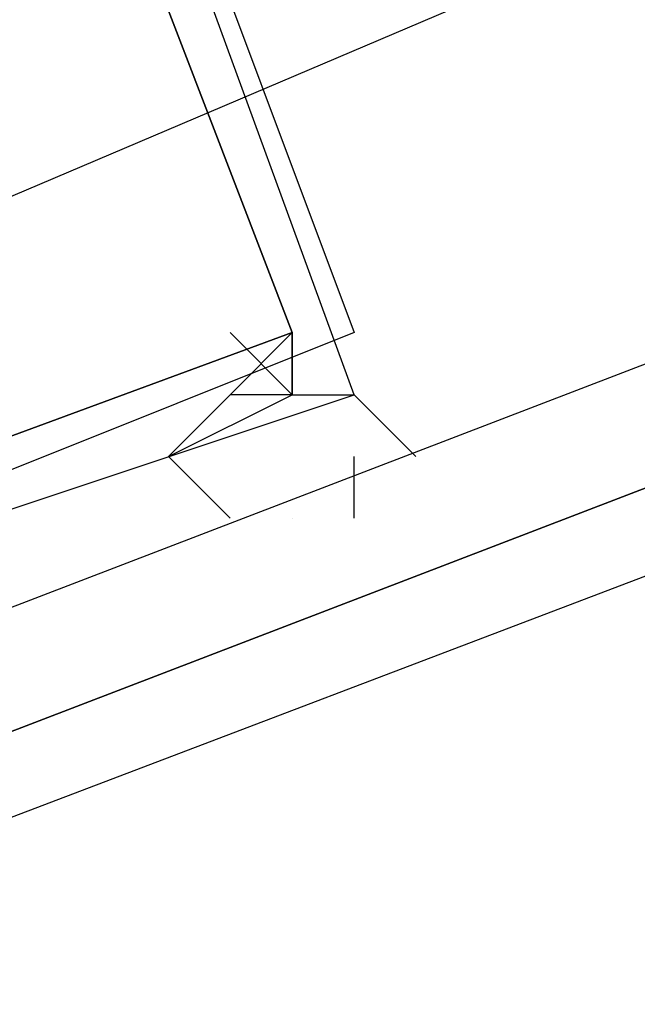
# Model space of a CAD drawing. Header units: feet. Extents: x -79 to 198, y -22 to 181.
# Tile 228 of 256: x 95.648 to 95.781, y 21.633 to 21.845. Entities that reach past the tile are written whole.
import ezdxf

# ---------------------------------------------------------------- set-up
doc = ezdxf.new("R2010")
doc.units = ezdxf.units.FT
doc.layers.add('A-LINEA', color=7, linetype='CONTINUOUS')

msp = doc.modelspace()

# ---------------------------------------------------------------- linework, layer by layer
at = {"layer": 'A-LINEA'}
for p, q in [((93.693, 20.9769), (103.4585, 25.128)), ((93.693, 20.9769), (103.4585, 25.128)), ((95.7067, 21.7644), (95.7067, 21.7644)), ((95.7067, 21.7644), (95.7067, 21.7644)), ((95.7067, 21.7644), (95.7067, 21.7644)), ((95.7067, 21.7644), (95.7067, 21.7644)), ((95.72, 21.7511), (95.72, 21.7511)), ((95.72, 21.7511), (95.72, 21.7511)), ((95.7067, 21.7378), (95.7067, 21.7378)), ((95.7067, 21.7378), (95.7067, 21.7378)), ((95.7067, 21.7378), (95.7067, 21.7378)), ((95.7067, 21.7378), (95.7067, 21.7378)), ((95.72, 21.7378), (95.72, 21.7378)), ((95.72, 21.7378), (95.72, 21.7378))]:
    msp.add_line(p, q, dxfattribs=at)
for points in [[(95.6267, 21.6978), (95.6267, 21.6844), (99.3067, 23.0978), (99.3067, 23.1111), (99.3067, 23.1244), (95.6267, 21.7111), (95.6133, 21.7111), (95.6267, 21.6978)], [(95.6267, 21.6978), (95.6267, 21.6844), (99.3067, 23.0978), (99.3067, 23.1111), (99.3067, 23.1244), (95.6267, 21.7111), (95.6133, 21.7111), (95.6267, 21.6978)], [(95.64, 21.6711), (99.32, 23.0711), (99.32, 23.0844), (99.32, 23.0978), (99.3067, 23.0978), (95.6267, 21.6844), (95.64, 21.6711)], [(95.64, 21.6711), (99.32, 23.0711), (99.32, 23.0844), (99.32, 23.0978), (99.3067, 23.0978), (95.6267, 21.6844), (95.64, 21.6711)], [(95.52, 22.3111), (95.24, 22.2178), (95.44, 21.6711), (95.72, 21.7644), (95.52, 22.3111)], [(95.24, 22.2044), (95.52, 22.3111), (95.72, 21.7778), (95.4533, 21.6711), (95.24, 22.2044)], [(95.52, 22.3111), (95.24, 22.2178), (95.44, 21.6711), (95.72, 21.7644), (95.52, 22.3111)], [(95.24, 22.2044), (95.52, 22.3111), (95.72, 21.7778), (95.4533, 21.6711), (95.24, 22.2044)], [(95.5067, 22.2978), (95.2533, 22.2044), (95.4533, 21.6844), (95.7067, 21.7778), (95.5067, 22.2978)], [(95.2533, 22.2044), (95.5067, 22.2978), (95.7067, 21.7778), (95.4533, 21.6844), (95.2533, 22.2044)], [(95.5067, 22.2978), (95.2533, 22.2044), (95.4533, 21.6844), (95.7067, 21.7778), (95.5067, 22.2978)], [(95.2533, 22.2044), (95.5067, 22.2978), (95.7067, 21.7778), (95.4533, 21.6844), (95.2533, 22.2044)], [(95.6933, 21.7378), (95.6933, 21.7378), (95.6933, 21.7378), (95.68, 21.7511), (95.68, 21.7511), (95.7067, 21.7644), (95.7067, 21.7644), (95.7067, 21.7644), (95.6933, 21.7644), (95.6933, 21.7644), (95.7067, 21.7778), (95.7067, 21.7778), (95.7067, 21.7778), (95.7067, 21.7778), (95.7067, 21.7778), (95.7067, 21.7644), (95.7067, 21.7644), (95.72, 21.7644), (95.72, 21.7644), (95.7333, 21.7511), (95.7333, 21.7511), (95.7333, 21.7511)], [(95.6933, 21.7378), (95.6933, 21.7378), (95.6933, 21.7378), (95.68, 21.7511), (95.68, 21.7511), (95.7067, 21.7644), (95.7067, 21.7644), (95.7067, 21.7644), (95.6933, 21.7644), (95.6933, 21.7644), (95.7067, 21.7778), (95.7067, 21.7778), (95.7067, 21.7778), (95.7067, 21.7778), (95.7067, 21.7778), (95.7067, 21.7644), (95.7067, 21.7644), (95.72, 21.7644), (95.72, 21.7644), (95.7333, 21.7511), (95.7333, 21.7511), (95.7333, 21.7511)], [(95.6933, 21.7778), (95.7067, 21.7644), (95.7067, 21.7644), (95.7067, 21.7644), (95.7067, 21.7644), (95.7067, 21.7644), (95.72, 21.7644), (95.72, 21.7644), (95.7333, 21.7511), (95.7333, 21.7511)], [(95.6933, 21.7778), (95.7067, 21.7644), (95.7067, 21.7644), (95.7067, 21.7644), (95.7067, 21.7644), (95.7067, 21.7644), (95.72, 21.7644), (95.72, 21.7644), (95.7333, 21.7511), (95.7333, 21.7511)], [(95.7067, 21.7644), (95.7067, 21.7778), (95.7067, 21.7778)], [(95.7067, 21.7644), (95.7067, 21.7778), (95.7067, 21.7778)], [(95.6933, 21.7378), (95.6933, 21.7378), (95.6933, 21.7378), (95.6933, 21.7378), (95.68, 21.7511), (95.68, 21.7511), (95.6933, 21.7644), (95.6933, 21.7644), (95.6933, 21.7644), (95.6933, 21.7644), (95.6933, 21.7644), (95.6933, 21.7644), (95.6933, 21.7644)], [(95.6933, 21.7378), (95.6933, 21.7378), (95.6933, 21.7378), (95.6933, 21.7378), (95.68, 21.7511), (95.68, 21.7511), (95.6933, 21.7644), (95.6933, 21.7644), (95.6933, 21.7644), (95.6933, 21.7644), (95.6933, 21.7644), (95.6933, 21.7644), (95.6933, 21.7644)], [(95.6933, 21.7644), (95.6933, 21.7644), (95.6933, 21.7644)], [(95.6933, 21.7644), (95.6933, 21.7644), (95.6933, 21.7644)], [(95.7067, 21.7644), (95.7067, 21.7644), (95.7067, 21.7644)], [(95.7067, 21.7644), (95.7067, 21.7644), (95.7067, 21.7644)], [(95.72, 21.7378), (95.72, 21.7378), (95.72, 21.7511)], [(95.72, 21.7378), (95.72, 21.7378), (95.72, 21.7511)], [(95.7067, 21.7378), (95.7067, 21.7378), (95.7067, 21.7378)], [(95.7067, 21.7378), (95.7067, 21.7378), (95.7067, 21.7378)]]:
    msp.add_lwpolyline(points, dxfattribs=at)

doc.saveas('drawing.dxf')
